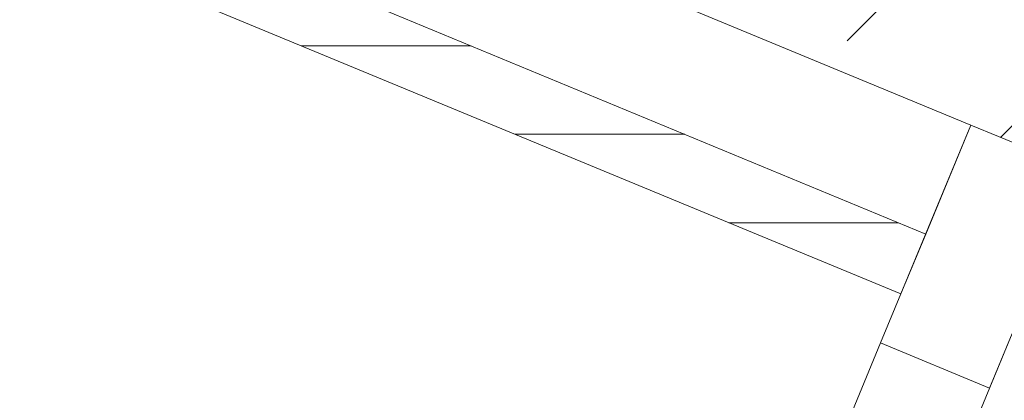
# Model space of a CAD drawing. Header units: metres. Extents: x -79 to 740, y -195 to 69.
# Tile 108 of 256: x -1.426 to -1.092, y 9 to 9.129. Entities that reach past the tile are written whole.
import ezdxf

# ---------------------------------------------------------------- set-up
doc = ezdxf.new("R2010")
doc.units = ezdxf.units.M
doc.header["$MEASUREMENT"] = 0
for name, color, linetype in [('95 Ausführungsplanung Bemaßung', 7, 'Continuous'), ('Neubau_10 Wand außen', 7, 'Continuous'), ('Neubau_95 Ausführungsplanung Bemaßung', 7, 'Continuous')]:
    doc.layers.add(name, color=color, linetype=linetype)
doc.styles.add('ERSTELLTER_STIL_2', font='ARIALN.TTF')
doc.dimstyles.new('ERSTELLTER_STIL__4', dxfattribs={"dimtxt": 0.125, "dimasz": 0.0951425, "dimexe": 0.18, "dimexo": 0.0625, "dimgap": 0, "dimtad": 1, "dimzin": 0, "dimdsep": 46, "dimtxsty": 'ERSTELLTER_STIL_2', "dimblk": 'ARROWHEAD_6', "dimblk1": 'ARROWHEAD_6', "dimblk2": 'ARROWHEAD_6', "dimcen": 0.09, "dimse1": 1, "dimse2": 1, "dimclrd": 7, "dimclre": 7, "dimclrt": 7, "dimazin": 0, "dimtfac": 1, "dimtdec": 4, "dimtmove": 0, "dimatfit": 3, "dimfxl": 1, "dimtolj": 1, "dimtzin": 0, "dimarcsym": 0})
doc.dimstyles.new('ERSTELLTER_STIL__8', dxfattribs={"dimtxt": 0.125, "dimasz": 0.09178743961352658, "dimexe": 0.18, "dimexo": 0.04, "dimgap": 0, "dimtad": 1, "dimtih": 1, "dimtoh": 1, "dimzin": 0, "dimdsep": 46, "dimtxsty": 'ERSTELLTER_STIL_2', "dimblk": 'ARROWHEAD_5', "dimblk1": 'ARROWHEAD_5', "dimblk2": 'ARROWHEAD_5', "dimcen": 0.09, "dimclrd": 7, "dimclre": 7, "dimclrt": 7, "dimazin": 0, "dimtfac": 1, "dimtdec": 4, "dimtmove": 2, "dimatfit": 3, "dimfxl": 1, "dimtolj": 1, "dimtzin": 0, "dimarcsym": 0})
doc.dimstyles.new('ERSTELLTER_STIL__9', dxfattribs={"dimtxt": 0.175, "dimasz": 0.0951425, "dimexe": 0.18, "dimexo": 0.0625, "dimgap": 0, "dimtad": 1, "dimzin": 0, "dimdsep": 46, "dimtxsty": 'ERSTELLTER_STIL_2', "dimblk": 'ARROWHEAD_6', "dimblk1": 'ARROWHEAD_6', "dimblk2": 'ARROWHEAD_6', "dimcen": 0.09, "dimse1": 1, "dimse2": 1, "dimclrd": 7, "dimclre": 7, "dimclrt": 7, "dimazin": 0, "dimtfac": 1, "dimtdec": 4, "dimtmove": 0, "dimatfit": 3, "dimfxl": 1, "dimtolj": 1, "dimtzin": 0, "dimarcsym": 0})

# ---------------------------------------------------------------- blocks, each defined once
blk = doc.blocks.new('4 Flügelfenster 1+2+1 27')
at = {"layer": 'Neubau_10 Wand außen', "color": 7, "linetype": 'Continuous', "lineweight": 13}
for p, q in [((2.005, -0.07), (2.005, 0)), ((2.005, -0.07), (2.005, 0)), ((1.945, -0.03000000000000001), (1.865, -0.03000000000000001)), ((1.925, -0.07), (1.925, -0.03000000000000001)), ((1.925, -0.03000000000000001), (1.945, -0.03000000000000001)), ((2.005, -0.07), (1.925, -0.07)), ((1.943, -0.07000000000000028), (1.943, -0.3920000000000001))]:
    blk.add_line(p, q, dxfattribs=at)
at = {"layer": 'Neubau_10 Wand außen', "color": 7, "linetype": 'Continuous', "lineweight": 9}
blk.add_line((1.925, -0.07), (1.0075, -0.07), dxfattribs=at)
blk = doc.blocks.new('*D400')
at = {"layer": '95 Ausführungsplanung Bemaßung', "color": 7, "linetype": 'Continuous', "lineweight": 9}
for p, q in [((1.450975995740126, 13.5676267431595), (1.479720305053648, 13.63702164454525)), ((1.478076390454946, 13.50220060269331), (1.423875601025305, 13.63305288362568)), ((1.537719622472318, 13.53169635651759), (1.364232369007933, 13.6035571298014)), ((-2.186971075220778, 4.784845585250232), (1.450975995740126, 13.5676267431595)), ((-2.214071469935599, 4.850271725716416), (-2.159870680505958, 4.719419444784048)), ((-2.100227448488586, 4.748915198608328), (-2.273714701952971, 4.820775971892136)), ((-2.215715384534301, 4.715450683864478), (-2.186971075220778, 4.784845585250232))]:
    blk.add_line(p, q, dxfattribs=at)
at = {"layer": '95 Ausführungsplanung Bemaßung', "color": 7, "lineweight": 9, "insert": (-0.4282867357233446, 9.020017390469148), "char_height": 0.125, "attachment_point": 7, "rotation": 67.49999999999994, "style": 'ERSTELLTER_STIL_2'}
blk.add_mtext('\\A1;{\\pql;\\fArial Narrow|b0|i0|c0|p0;\\W1.000000;9,50\\fArial Narrow|b0|i0|c0|p0;\\W1.000000;\\A1{\\H.66x;\\S5^  ;}}', dxfattribs=at)
blk = doc.blocks.new('ARROWHEAD_6')
at = {"color": 0, "linetype": 'Continuous', "lineweight": 0}
for p, q in [((-0.5, -0.5), (0.5, 0.5)), ((0, 0), (-1, 0))]:
    blk.add_line(p, q, dxfattribs=at)
blk = doc.blocks.new('*D697')
at = {"layer": '95 Ausführungsplanung Bemaßung', "color": 7, "linetype": 'Continuous', "lineweight": 9}
for p, q in [((-1.359141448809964, 15.06574838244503), (-0.2890665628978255, 17.64913768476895)), ((-1.386241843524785, 15.13117452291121), (-1.332041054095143, 15.00032224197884)), ((-1.272397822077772, 15.02981799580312), (-1.445885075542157, 15.10167876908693)), ((-5.292022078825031, 5.570934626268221), (-1.359141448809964, 15.06574838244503)), ((-5.319122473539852, 5.636360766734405), (-5.26492168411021, 5.505508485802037))]:
    blk.add_line(p, q, dxfattribs=at)
at = {"layer": '95 Ausführungsplanung Bemaßung', "color": 7, "lineweight": 9, "insert": (-3.431547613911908, 10.04758801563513), "char_height": 0.175, "attachment_point": 7, "rotation": 67.49999999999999, "style": 'ERSTELLTER_STIL_2'}
blk.add_mtext('\\A1;{\\pql;\\fArial Narrow|b0|i0|c0|p0;\\W1.000000;10,27\\fArial Narrow|b0|i0|c0|p0;\\W1.000000;\\A1{\\H.66x;\\S5^  ;}}', dxfattribs=at)
blk = doc.blocks.new('*D705')
at = {"layer": '95 Ausführungsplanung Bemaßung', "color": 7, "linetype": 'Continuous', "lineweight": 9}
for p, q in [((-1.046355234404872, 14.77563073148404), (-0.9895896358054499, 14.91267500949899)), ((-1.073455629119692, 14.84105687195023), (-1.019254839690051, 14.71020459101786)), ((-4.745670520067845, 5.844693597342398), (-1.046355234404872, 14.77563073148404)), ((-4.772770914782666, 5.910119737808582), (-4.718570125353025, 5.779267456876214)), ((-4.658926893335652, 5.808763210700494), (-4.832414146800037, 5.880623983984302)), ((-4.837514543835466, 5.62296250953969), (-4.745670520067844, 5.844693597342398))]:
    blk.add_line(p, q, dxfattribs=at)
at = {"layer": '95 Ausführungsplanung Bemaßung', "color": 7, "lineweight": 9, "char_height": 0.175, "attachment_point": 7, "rotation": 67.49999999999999, "style": 'ERSTELLTER_STIL_2'}
for s, insert in [('\\A1;{\\pql;\\fArial Narrow|b0|i0|c0|p0;\\W1.000000;15}', (-1.184089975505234, 14.5345690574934)), ('\\A1;{\\pql;\\fArial Narrow|b0|i0|c0|p0;\\W1.000000;9,66\\fArial Narrow|b0|i0|c0|p0;\\W1.000000;\\A1{\\H.66x;\\S5^  ;}}', (-2.980419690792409, 10.09145679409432)), ('\\A1;{\\pql;\\fArial Narrow|b0|i0|c0|p0;\\W1.000000;24}', (-4.758843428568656, 5.904350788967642))]:
    blk.add_mtext(s, dxfattribs=dict(at, insert=insert))
blk = doc.blocks.new('*D706')
at = {"layer": '95 Ausführungsplanung Bemaßung', "color": 7, "linetype": 'Continuous', "lineweight": 9}
for p, q in [((-0.9895896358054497, 14.91267500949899), (0.08048525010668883, 17.49606431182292)), ((-1.01669003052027, 14.97810114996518), (-0.9624892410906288, 14.84724886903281)), ((-0.9028460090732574, 14.87674462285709), (-1.076333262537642, 14.94860539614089)), ((-1.046355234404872, 14.77563073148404), (-0.9895896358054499, 14.91267500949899)), ((-1.073455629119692, 14.84105687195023), (-1.019254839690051, 14.71020459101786)), ((-0.9596116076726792, 14.73970034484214), (-1.133098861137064, 14.81156111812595)), ((-4.745670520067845, 5.844693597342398), (-1.046355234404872, 14.77563073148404))]:
    blk.add_line(p, q, dxfattribs=at)
blk = doc.blocks.new('*D720')
at = {"layer": '95 Ausführungsplanung Bemaßung', "color": 7, "linetype": 'Continuous', "lineweight": 9}
for p, q in [((-2.721325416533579, 9.817496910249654), (-2.667124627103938, 9.686644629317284)), ((-2.607481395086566, 9.716140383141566), (-2.780968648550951, 9.788001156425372)), ((-4.22878558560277, 6.047313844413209), (-2.694225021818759, 9.752070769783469)), ((-4.255885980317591, 6.112739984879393), (-4.201685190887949, 5.981887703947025)), ((-4.142041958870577, 6.011383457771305), (-4.315529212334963, 6.083244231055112)), ((-4.376118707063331, 5.691620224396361), (-4.22878558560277, 6.047313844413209))]:
    blk.add_line(p, q, dxfattribs=at)
at = {"layer": '95 Ausführungsplanung Bemaßung', "color": 7, "lineweight": 9, "char_height": 0.175, "attachment_point": 7, "rotation": 67.49999999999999, "style": 'ERSTELLTER_STIL_2'}
for s, insert in [('\\A1;{\\pql;\\fArial Narrow|b0|i0|c0|p0;\\W1.000000;4,01}', (-3.569297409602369, 7.730918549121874)), ('\\A1;{\\pql;\\fArial Narrow|b0|i0|c0|p0;\\W1.000000;2,26}', (-3.34294692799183, 7.637161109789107)), ('\\A1;{\\pql;\\fArial Narrow|b0|i0|c0|p0;\\W1.000000;38\\fArial Narrow|b0|i0|c0|p0;\\W1.000000;\\A1{\\H.66x;\\S5^  ;}}', (-4.233879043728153, 6.103624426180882))]:
    blk.add_mtext(s, dxfattribs=dict(at, insert=insert))
blk = doc.blocks.new('*D721')
at = {"layer": '95 Ausführungsplanung Bemaßung', "color": 7, "linetype": 'Continuous', "lineweight": 9}
for p, q in [((-2.411039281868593, 10.43574162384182), (-0.8764787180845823, 14.14049854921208)), ((-2.438139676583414, 10.501167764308), (-2.383938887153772, 10.37031548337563)), ((-2.324295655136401, 10.39981123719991), (-2.497782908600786, 10.47167201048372)), ((-2.694225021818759, 9.752070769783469), (-2.411039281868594, 10.43574162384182)), ((-2.721325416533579, 9.817496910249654), (-2.667124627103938, 9.686644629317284)), ((-2.607481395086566, 9.716140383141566), (-2.780968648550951, 9.788001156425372)), ((-4.22878558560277, 6.047313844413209), (-2.694225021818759, 9.752070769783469))]:
    blk.add_line(p, q, dxfattribs=at)
at = {"layer": '95 Ausführungsplanung Bemaßung', "color": 7, "lineweight": 9, "insert": (-2.628085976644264, 10.00320395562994), "char_height": 0.175, "attachment_point": 7, "rotation": 67.49999999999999, "style": 'ERSTELLTER_STIL_2'}
blk.add_mtext('\\A1;{\\pql;\\fArial Narrow|b0|i0|c0|p0;\\W1.000000;74}', dxfattribs=at)
blk = doc.blocks.new('*D760')
at = {"layer": '95 Ausführungsplanung Bemaßung', "color": 7, "linetype": 'Continuous', "lineweight": 9}
for p, q in [((-3.673797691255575, 3.729174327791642), (-3.601936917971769, 3.902661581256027)), ((-3.707262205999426, 3.844662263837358), (-3.637867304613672, 3.815917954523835)), ((-3.572441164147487, 3.843018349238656), (-3.703293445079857, 3.788817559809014)), ((-3.637867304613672, 3.815917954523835), (-3.432766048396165, 3.730962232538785)), ((-3.468696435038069, 3.644218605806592), (-3.396835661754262, 3.817705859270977)), ((-3.36733990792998, 3.758062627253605), (-3.49819218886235, 3.703861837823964)), ((-3.432766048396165, 3.730962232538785), (-3.211034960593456, 3.639118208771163))]:
    blk.add_line(p, q, dxfattribs=at)
at = {"layer": '95 Ausführungsplanung Bemaßung', "color": 7, "lineweight": 9, "insert": (-3.823272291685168, 3.919775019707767), "char_height": 0.125, "attachment_point": 7, "rotation": 337.49999999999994, "style": 'ERSTELLTER_STIL_2'}
blk.add_mtext('\\A1;{\\pql;\\fArial Narrow|b0|i0|c0|p0;\\W1.000000;22}', dxfattribs=at)
blk = doc.blocks.new('*D761')
at = {"layer": '95 Ausführungsplanung Bemaßung', "color": 7, "linetype": 'Continuous', "lineweight": 9}
for p, q in [((-3.36733990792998, 3.758062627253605), (-3.49819218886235, 3.703861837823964)), ((-3.432766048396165, 3.730962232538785), (-3.211034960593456, 3.639118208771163)), ((-3.246965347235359, 3.55237458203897), (-3.175104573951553, 3.725861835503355)), ((-3.145608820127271, 3.666218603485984), (-3.276461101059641, 3.612017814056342)), ((-3.211034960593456, 3.639118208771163), (-2.046946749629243, 3.156937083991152))]:
    blk.add_line(p, q, dxfattribs=at)
blk = doc.blocks.new('*D762')
at = {"layer": '95 Ausführungsplanung Bemaßung', "color": 7, "linetype": 'Continuous', "lineweight": 9}
for p, q in [((-3.145608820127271, 3.666218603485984), (-3.276461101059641, 3.612017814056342)), ((-3.211034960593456, 3.639118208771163), (-2.046946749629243, 3.156937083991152)), ((-2.082877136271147, 3.07019345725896), (-2.01101636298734, 3.243680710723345)), ((-1.981520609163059, 3.184037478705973), (-2.112372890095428, 3.129836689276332)), ((-2.046946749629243, 3.156937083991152), (-1.825215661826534, 3.06509306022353))]:
    blk.add_line(p, q, dxfattribs=at)
at = {"layer": '95 Ausführungsplanung Bemaßung', "color": 7, "lineweight": 9, "char_height": 0.125, "attachment_point": 7, "rotation": 337.49999999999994, "style": 'ERSTELLTER_STIL_2'}
for s, insert in [('\\A1;{\\pql;\\fArial Narrow|b0|i0|c0|p0;\\W1.000000;24}', (-3.155204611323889, 3.643052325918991)), ('\\A1;{\\pql;\\fArial Narrow|b0|i0|c0|p0;\\W1.000000;1,26}', (-2.749543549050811, 3.475022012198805)), ('\\A1;{\\pql;\\fArial Narrow|b0|i0|c0|p0;\\W1.000000;24}', (-2.232351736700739, 3.260794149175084))]:
    blk.add_mtext(s, dxfattribs=dict(at, insert=insert))
blk = doc.blocks.new('*D772')
at = {"layer": '95 Ausführungsplanung Bemaßung', "color": 7, "linetype": 'Continuous', "lineweight": 9}
for p, q in [((2.786234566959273, 26.11882175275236), (2.814978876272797, 26.18821665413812)), ((2.813334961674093, 26.05339561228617), (2.759134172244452, 26.18424789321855)), ((2.872978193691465, 26.08289136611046), (2.69949094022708, 26.15475213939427)), ((-9.73715244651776, -4.115309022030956), (2.786234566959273, 26.11882175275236)), ((-9.76425284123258, -4.049882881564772), (-9.71005205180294, -4.180735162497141)), ((-9.650408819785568, -4.15123940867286), (-9.823896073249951, -4.079378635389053)), ((-9.765896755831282, -4.184703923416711), (-9.73715244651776, -4.115309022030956))]:
    blk.add_line(p, q, dxfattribs=at)
at = {"layer": '95 Ausführungsplanung Bemaßung', "color": 7, "lineweight": 9, "insert": (-3.581424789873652, 10.7310028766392), "char_height": 0.175, "attachment_point": 7, "rotation": 67.49999999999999, "style": 'ERSTELLTER_STIL_2'}
blk.add_mtext('\\A1;{\\pql;\\fArial Narrow|b0|i0|c0|p0;\\W1.000000;32,72\\fArial Narrow|b0|i0|c0|p0;\\W1.000000;\\A1{\\H.66x;\\S5^  ;}}', dxfattribs=at)
blk = doc.blocks.new('*D829')
at = {"layer": '95 Ausführungsplanung Bemaßung', "color": 7, "linetype": 'Continuous', "lineweight": 9}
for p, q in [((-2.423246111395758, 5.671861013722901), (-2.292393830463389, 5.726061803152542)), ((3.656635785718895, 3.207692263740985), (-2.357819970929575, 5.698961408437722)), ((3.59120964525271, 3.180591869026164), (3.72206192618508, 3.234792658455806))]:
    blk.add_line(p, q, dxfattribs=at)
at = {"layer": '95 Ausführungsplanung Bemaßung', "color": 7, "lineweight": 9, "char_height": 0.125, "attachment_point": 7, "rotation": 337.49999999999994, "style": 'ERSTELLTER_STIL_2'}
for s, insert in [('\\A1;{\\pql;\\fArial Narrow|b0|i0|c0|p0;\\W1.000000;24}', (-2.30198960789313, 5.702895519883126)), ('\\A1;{\\pql;\\fArial Narrow|b0|i0|c0|p0;\\W1.000000;6,51}', (0.5288552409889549, 4.530321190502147))]:
    blk.add_mtext(s, dxfattribs=dict(at, insert=insert))
blk = doc.blocks.new('*D830')
at = {"layer": '95 Ausführungsplanung Bemaßung', "color": 7, "linetype": 'Continuous', "lineweight": 9}
for p, q in [((-2.644977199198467, 5.763705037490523), (-2.514124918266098, 5.817905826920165)), ((-2.357819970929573, 5.698961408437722), (-2.579551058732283, 5.790805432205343)), ((-2.321889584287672, 5.785705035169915), (-2.393750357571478, 5.61221778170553)), ((-2.423246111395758, 5.671861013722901), (-2.292393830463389, 5.726061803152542)), ((3.656635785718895, 3.207692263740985), (-2.357819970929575, 5.698961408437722))]:
    blk.add_line(p, q, dxfattribs=at)
blk = doc.blocks.new('*D831')
at = {"layer": '95 Ausführungsplanung Bemaßung', "color": 7, "linetype": 'Continuous', "lineweight": 9}
for p, q in [((-2.748721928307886, 5.962504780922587), (-2.820582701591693, 5.789017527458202)), ((-2.784652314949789, 5.875761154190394), (-2.854047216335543, 5.904505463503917)), ((-2.719226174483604, 5.902861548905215), (-2.850078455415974, 5.848660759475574)), ((-2.54362067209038, 5.877549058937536), (-2.615481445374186, 5.704061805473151)), ((-2.579551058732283, 5.790805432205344), (-2.784652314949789, 5.875761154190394)), ((-2.644977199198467, 5.763705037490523), (-2.514124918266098, 5.817905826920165)), ((-2.357819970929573, 5.698961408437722), (-2.579551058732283, 5.790805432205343))]:
    blk.add_line(p, q, dxfattribs=at)
at = {"layer": '95 Ausführungsplanung Bemaßung', "color": 7, "lineweight": 9, "insert": (-2.970057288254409, 5.979618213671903), "char_height": 0.125, "attachment_point": 7, "rotation": 337.49999999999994, "style": 'ERSTELLTER_STIL_2'}
blk.add_mtext('\\A1;{\\pql;\\fArial Narrow|b0|i0|c0|p0;\\W1.000000;22}', dxfattribs=at)
blk = doc.blocks.new('*D857')
at = {"layer": 'Neubau_95 Ausführungsplanung Bemaßung', "linetype": 'Continuous', "lineweight": 9}
for points in [[(2.09982360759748, 13.76190011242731), (2.070951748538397, 13.66972343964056), (2.120908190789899, 13.66763684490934)], [(0.554170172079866, 12.72912750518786), (0.6331893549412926, 12.67357489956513), (0.6503790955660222, 12.72052713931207)]]:
    blk.add_hatch(color=7, dxfattribs=at).paths.add_polyline_path(points)
at = {"layer": 'Neubau_95 Ausführungsplanung Bemaßung', "color": 7, "linetype": 'Continuous', "lineweight": 9}
for p, q in [((2.09982360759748, 13.76190011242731), (2.070951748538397, 13.66972343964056)), ((2.09982360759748, 13.76190011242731), (2.120908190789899, 13.66763684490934)), ((2.120908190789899, 13.66763684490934), (2.070951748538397, 13.66972343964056)), ((0.554170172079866, 12.72912750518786), (0.6503790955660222, 12.72052713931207)), ((0.554170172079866, 12.72912750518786), (0.6331893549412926, 12.67357489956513)), ((0.6503790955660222, 12.72052713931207), (0.6331893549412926, 12.67357489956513))]:
    blk.add_line(p, q, dxfattribs=at)
blk.add_arc((0.981958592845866, 13.76190011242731), 1.117865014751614, 252.2835120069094, 355.2164879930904, dxfattribs=at)
at = {"layer": 'Neubau_95 Ausführungsplanung Bemaßung', "color": 7, "lineweight": 9, "char_height": 0.125, "attachment_point": 7, "style": 'ERSTELLTER_STIL_2'}
for s, insert in [('\\A1;{\\pql;\\fArial Narrow|b0|i0|c0|p0;\\W1.000000;ca. 112,50°}', (1.262544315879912, 12.67944187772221)), ('\\A1;{\\pql;\\fArial Narrow|b0|i0|c0|p0;\\W1.000000;parallel zum Bestand}', (1.262544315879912, 12.50444187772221))]:
    blk.add_mtext(s, dxfattribs=dict(at, insert=insert))
blk = doc.blocks.new('ARROWHEAD_5')
at = {"linetype": 'Continuous', "lineweight": 0}
blk.add_hatch(color=0, dxfattribs=at).paths.add_polyline_path([(-1, 0.2679), (0, 0), (-1, -0.2679)])
at = {"color": 0, "linetype": 'Continuous', "lineweight": 0}
blk.add_line((0, 0), (-1, 0), dxfattribs=at)

msp = doc.modelspace()

# ---------------------------------------------------------------- hatches: boundary and pattern name
at = {"layer": 'Neubau_10 Wand außen', "linetype": 'Continuous', "lineweight": 0, "true_color": 0x000000}
h = msp.add_hatch(dxfattribs=at)
h.set_pattern_fill('Beton_Stahlbeton_0001', color=18, style=0, pattern_type=2)
h.set_pattern_definition([(44.99999999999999, (0, 0), (-0.08485281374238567, 0.08485281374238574), []), (44.99999999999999, (-0.04242640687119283, 0.04242640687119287), (-0.08485281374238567, 0.08485281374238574), [0.09, -0.03])])
h.paths.add_polyline_path([(-1.195825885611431, 9.131413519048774), (-1.103437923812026, 9.093145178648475), (-1.038766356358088, 9.066357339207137), (-0.9740948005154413, 9.039569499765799), (-0.6909090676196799, 9.723240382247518), (-0.7555805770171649, 9.750028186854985), (-0.8202521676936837, 9.776816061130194), (-0.9126401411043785, 9.815084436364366)])
at = {"layer": 'Neubau_10 Wand außen', "linetype": 'Continuous', "lineweight": 9}
h = msp.add_hatch(dxfattribs=at)
h.set_pattern_fill('Holzwerkstoff_Sperrholz__D2', color=8, style=0, pattern_type=2)
h.set_pattern_definition([(0, (0, 0), (0, 0.0300000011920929), [])])
h.paths.add_polyline_path([(-1.40092713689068, 9.21636924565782), (-1.424653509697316, 9.15908871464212), (-1.127164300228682, 9.03586464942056), (-1.118745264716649, 9.056189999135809), (-1.395909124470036, 9.170995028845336), (-1.380601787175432, 9.207950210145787)])

# ---------------------------------------------------------------- linework, layer by layer
at = {"layer": 'Neubau_10 Wand außen', "color": 7, "linetype": 'Continuous', "lineweight": 13}
for p, q in [((-1.343646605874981, 9.192642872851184), (-1.103437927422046, 9.09314518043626)), ((-1.395909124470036, 9.170995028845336), (-1.118745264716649, 9.056189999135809)), ((-1.127164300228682, 9.03586464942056), (-1.424653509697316, 9.15908871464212)), ((-1.103437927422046, 9.09314518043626), (-1.118745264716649, 9.056189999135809)), ((-1.103437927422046, 9.09314518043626), (-1.038766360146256, 9.066357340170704)), ((-1.118745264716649, 9.056189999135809), (-1.127164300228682, 9.03586464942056))]:
    msp.add_line(p, q, dxfattribs=at)

# ---------------------------------------------------------------- block references
at = {"layer": 'Neubau_10 Wand außen', "color": 7, "linetype": 'Continuous', "lineweight": 9, "xscale": -1, "rotation": 247.4999999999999}
msp.add_blockref('4 Flügelfenster 1+2+1 27', (-1.80604664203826, 7.213978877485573), dxfattribs=at)

# ---------------------------------------------------------------- dimensions: what is measured, and where the dimension line sits
at = {"layer": '95 Ausführungsplanung Bemaßung', "color": 7, "linetype": 'Continuous', "lineweight": 9}
for base, p1, p2, angle, dimstyle, picture, middle, turn in [((2.786234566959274, 26.11882175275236), (-7.335199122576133, -5.110230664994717), (5.188187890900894, 25.1239001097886), 67.49999999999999, 'ERSTELLTER_STIL__9', '*D772', (-3.497538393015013, 11.26855977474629), 67.49999999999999), ((-1.359141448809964, 15.06574838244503), (-3.259620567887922, 4.729086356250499), (0.6732600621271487, 14.22390011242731), 67.49999999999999, 'ERSTELLTER_STIL__9', '*D697', (-3.347661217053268, 10.58514491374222), 67.49999999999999), ((-0.9895896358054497, 14.91267500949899), (0.821595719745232, 14.0019001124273), (0.6732600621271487, 14.22390011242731), 67.49999999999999, 'ERSTELLTER_STIL__9', '*D706', (-1.213963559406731, 14.69109636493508), 67.49999999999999), ((-1.046355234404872, 14.77563073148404), (-2.073944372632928, 4.738028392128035), (0.821595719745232, 14.0019001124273), 67.49999999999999, 'ERSTELLTER_STIL__9', '*D705', (-2.92201623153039, 10.56749243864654), 67.49999999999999), ((-2.411039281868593, 10.43574162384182), (-1.103437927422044, 9.09314518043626), (-0.8202521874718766, 9.776816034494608), 67.49999999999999, 'ERSTELLTER_STIL__9', '*D721', (-2.65795956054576, 10.15973126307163), 67.49999999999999), ((1.450975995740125, 13.5676267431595), (-2.655988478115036, 4.979118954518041), (0.9819585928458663, 13.76190011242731), 67.49999999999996, 'ERSTELLTER_STIL__4', '*D400', (-0.3865713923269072, 9.36004343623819), 67.49999999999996), ((-2.694225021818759, 9.752070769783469), (-2.637998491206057, 5.388388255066), (-1.103437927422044, 9.09314518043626), 67.49999999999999, 'ERSTELLTER_STIL__9', '*D720', (-3.563439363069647, 7.97370964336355), 67.49999999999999), ((-3.432766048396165, 3.730962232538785), (-3.259620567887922, 4.729086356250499), (-1.073983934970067, 9.425566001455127), 337.4999999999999, 'ERSTELLTER_STIL__4', '*D760', (-3.711467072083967, 3.941113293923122), 337.4999999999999), ((-3.211034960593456, 3.639118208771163), (-1.073983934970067, 9.425566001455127), (-0.8370149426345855, 9.37050953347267), 337.4999999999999, 'ERSTELLTER_STIL__4', '*D761', (-3.043399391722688, 3.664390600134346), 337.4999999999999), ((-2.784652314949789, 5.875761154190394), (-1.073983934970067, 9.425566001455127), (-3.259620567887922, 4.729086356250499), 157.4999999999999, 'ERSTELLTER_STIL__4', '*D831', (-2.858252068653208, 6.000956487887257), 337.4999999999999), ((-2.579551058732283, 5.790805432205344), (-0.8370149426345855, 9.37050953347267), (-1.073983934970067, 9.425566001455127), 157.4999999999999, 'ERSTELLTER_STIL__4', '*D830', (-2.190184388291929, 5.72423379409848), 337.4999999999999), ((-2.046946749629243, 3.156937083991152), (-0.8370149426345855, 9.37050953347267), (-3.586135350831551, -0.5589929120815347), 337.4999999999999, 'ERSTELLTER_STIL__4', '*D762', (-2.576121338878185, 3.47083769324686), 337.4999999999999), ((-2.357819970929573, 5.698961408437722), (5.693399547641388, 8.124874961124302), (-0.8370149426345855, 9.37050953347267), 157.4999999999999, 'ERSTELLTER_STIL__4', '*D829', (0.7022774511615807, 4.526136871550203), 337.4999999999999)]:
    dim = msp.add_linear_dim(base=base, p1=p1, p2=p2, angle=angle, dimstyle=dimstyle, dxfattribs=at)
    dim.commit()
    dim.dimension.update_dxf_attribs({"geometry": picture, "text_midpoint": middle, "dimtype": 160, "text_rotation": turn})
at = {"layer": 'Neubau_95 Ausführungsplanung Bemaßung', "color": 7, "linetype": 'Continuous', "lineweight": 9}
dim = msp.add_angular_dim_3p(base=(1.603011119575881, 12.8324293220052), center=(0.981958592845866, 13.76190011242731), p1=(-2.655988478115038, 4.979118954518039), p2=(4.529547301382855, 13.76190011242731), text='ca. 112,50°^Mparallel zum Bestand', dimstyle='ERSTELLTER_STIL__8', dxfattribs=at)
dim.commit()
dim.dimension.update_dxf_attribs({"geometry": '*D857', "text_midpoint": (2.070150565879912, 12.56694187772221), "dimtype": 165})

doc.saveas('drawing.dxf')
